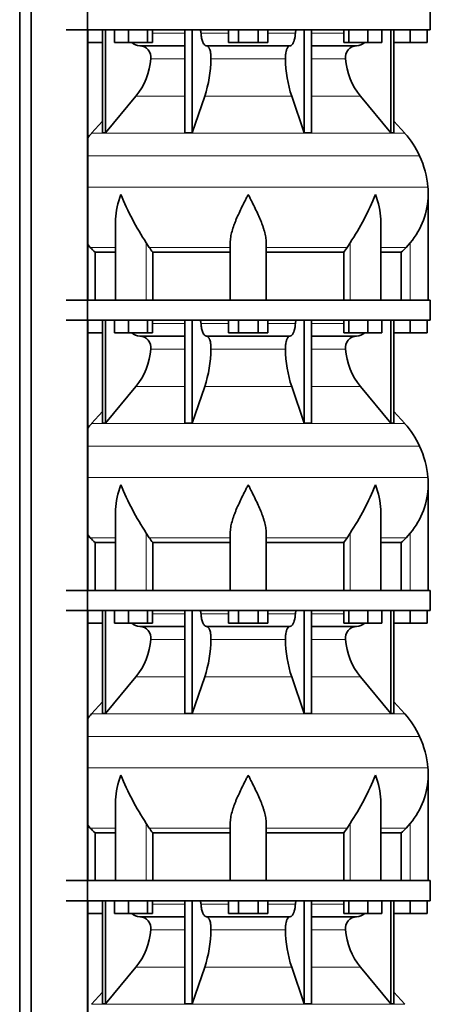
# Model space of a CAD drawing. Header units: millimetres. Extents: x 148 to 904, y -3991 to 2524.
# Tile 20 of 29: x 603 to 808, y -167 to 325. Entities that reach past the tile are written whole.
import ezdxf

# ---------------------------------------------------------------- set-up
doc = ezdxf.new("R2010")
doc.units = ezdxf.units.MM
doc.layers.add('MID_134-19', color=7, linetype='Continuous')
doc.layers.add('VSI134_DIFFUSORE', color=7, linetype='Continuous')

# ---------------------------------------------------------------- blocks, each defined once
blk = doc.blocks.new('SE3')
at = {"layer": 'MID_134-19', "color": 7, "linetype": 'Continuous', "lineweight": 35}
for p, q in [((603.09, 1945.18), (603.09, -826.32)), ((608.89, 1945.18), (608.89, -826.32)), ((637.02, -826.32), (637.02, 1945.18)), ((637.09, 185.18), (637.09, 320.18)), ((637.09, 40.18), (637.09, 175.18)), ((637.09, -104.82), (637.09, 30.18)), ((637.09, -249.82), (637.09, -114.82))]:
    blk.add_line(p, q, dxfattribs=at)
at = {"layer": 'VSI134_DIFFUSORE', "color": 7, "linetype": 'Continuous', "lineweight": 35}
for p, q in [((808.29, 320.18), (808.29, 330.18)), ((626.29, 320.18), (808.29, 320.18)), ((644.46, 320.18), (644.46, 268.73)), ((645.99, 320.18), (645.99, 268.73)), ((650.53, 313.78), (650.53, 320.18)), ((657.47, 313.78), (657.47, 320.18)), ((666.95, 313.78), (666.95, 320.18)), ((669.49, 313.78), (669.49, 320.18)), ((685.59, 320.18), (685.59, 268.73)), ((689.28, 320.18), (689.28, 268.73)), ((707.47, 313.78), (707.47, 320.18)), ((712.38, 313.78), (712.38, 320.18)), ((722.19, 313.78), (722.19, 320.18)), ((727.1, 313.78), (727.1, 320.18)), ((745.29, 320.18), (745.29, 268.73)), ((748.98, 320.18), (748.98, 268.73)), ((765.08, 313.78), (765.08, 320.18)), ((767.62, 313.78), (767.62, 320.18)), ((777.1, 313.78), (777.1, 320.18)), ((784.04, 313.78), (784.04, 320.18)), ((788.58, 320.18), (788.58, 268.73)), ((790.11, 320.18), (790.11, 268.73)), ((798.29, 313.78), (798.29, 320.18)), ((806.79, 313.78), (806.79, 320.18)), ((644.46, 313.78), (637.09, 313.78)), ((657.47, 313.78), (650.53, 313.78)), ((666.95, 313.78), (657.47, 313.78)), ((663.11, 312.18), (685.59, 312.18)), ((669.49, 313.78), (666.95, 313.78)), ((696.38, 312.18), (738.2, 312.18)), ((712.38, 313.78), (707.47, 313.78)), ((722.19, 313.78), (712.38, 313.78)), ((727.1, 313.78), (722.19, 313.78)), ((748.98, 312.18), (771.46, 312.18)), ((767.62, 313.78), (765.08, 313.78)), ((777.1, 313.78), (767.62, 313.78)), ((784.04, 313.78), (777.1, 313.78)), ((798.29, 313.78), (790.11, 313.78)), ((806.79, 313.78), (798.29, 313.78)), ((645.99, 268.73), (661.14, 286.94)), ((689.28, 268.73), (695.56, 286.94)), ((739.01, 286.94), (745.29, 268.73)), ((773.43, 286.94), (788.58, 268.73)), ((644.46, 274.5), (638.99, 268.43)), ((795.58, 268.43), (790.11, 274.5)), ((644.46, 268.73), (645.99, 268.73)), ((685.59, 268.73), (689.28, 268.73)), ((745.29, 268.73), (748.98, 268.73)), ((788.58, 268.73), (790.11, 268.73)), ((807.29, 185.18), (807.29, 237.92)), ((651.01, 224.54), (651.01, 185.18)), ((783.56, 185.18), (783.56, 224.54)), ((638.3, 211.48), (637.09, 212.86)), ((667.8, 211.48), (666.37, 213.78)), ((708.29, 185.18), (708.29, 213.78)), ((726.29, 185.18), (726.29, 213.78)), ((768.2, 213.78), (766.78, 211.48)), ((798.29, 213.78), (796.28, 211.48)), ((640.81, 209.04), (651.01, 209.04)), ((640.81, 185.18), (640.81, 209.04)), ((669.58, 209.04), (708.29, 209.04)), ((669.58, 185.18), (669.58, 209.04)), ((726.29, 209.04), (765, 209.04)), ((765, 209.04), (765, 185.18)), ((783.56, 209.04), (793.76, 209.04)), ((793.76, 209.04), (793.76, 185.18)), ((808.29, 185.18), (626.29, 185.18)), ((808.29, 175.18), (808.29, 185.18)), ((626.29, 175.18), (808.29, 175.18)), ((644.46, 175.18), (644.46, 123.73)), ((645.99, 175.18), (645.99, 123.73)), ((650.53, 168.78), (650.53, 175.18)), ((657.47, 168.78), (657.47, 175.18)), ((666.95, 168.78), (666.95, 175.18)), ((669.49, 168.78), (669.49, 175.18)), ((685.59, 175.18), (685.59, 123.73)), ((689.28, 175.18), (689.28, 123.73)), ((707.47, 168.78), (707.47, 175.18)), ((712.38, 168.78), (712.38, 175.18)), ((722.19, 168.78), (722.19, 175.18)), ((727.1, 168.78), (727.1, 175.18)), ((745.29, 175.18), (745.29, 123.73)), ((748.98, 175.18), (748.98, 123.73)), ((765.08, 168.78), (765.08, 175.18)), ((767.62, 168.78), (767.62, 175.18)), ((777.1, 168.78), (777.1, 175.18)), ((784.04, 168.78), (784.04, 175.18)), ((788.58, 175.18), (788.58, 123.73)), ((790.11, 175.18), (790.11, 123.73)), ((798.29, 168.78), (798.29, 175.18)), ((806.79, 168.78), (806.79, 175.18)), ((644.46, 168.78), (637.09, 168.78)), ((657.47, 168.78), (650.53, 168.78)), ((666.95, 168.78), (657.47, 168.78)), ((669.49, 168.78), (666.95, 168.78)), ((712.38, 168.78), (707.47, 168.78)), ((722.19, 168.78), (712.38, 168.78)), ((727.1, 168.78), (722.19, 168.78)), ((767.62, 168.78), (765.08, 168.78)), ((777.1, 168.78), (767.62, 168.78)), ((784.04, 168.78), (777.1, 168.78)), ((798.29, 168.78), (790.11, 168.78)), ((806.79, 168.78), (798.29, 168.78)), ((663.11, 167.18), (685.59, 167.18)), ((696.38, 167.18), (738.2, 167.18)), ((748.98, 167.18), (771.46, 167.18)), ((645.99, 123.73), (661.14, 141.94)), ((689.28, 123.73), (695.56, 141.94)), ((739.01, 141.94), (745.29, 123.73)), ((773.43, 141.94), (788.58, 123.73)), ((644.46, 129.5), (638.99, 123.43)), ((795.58, 123.43), (790.11, 129.5)), ((644.46, 123.73), (645.99, 123.73)), ((685.59, 123.73), (689.28, 123.73)), ((745.29, 123.73), (748.98, 123.73)), ((788.58, 123.73), (790.11, 123.73)), ((807.29, 40.18), (807.29, 92.92)), ((651.01, 79.54), (651.01, 40.18)), ((783.56, 40.18), (783.56, 79.54)), ((638.3, 66.48), (637.09, 67.86)), ((640.81, 64.04), (651.01, 64.04)), ((640.81, 40.18), (640.81, 64.04)), ((667.8, 66.48), (666.37, 68.78)), ((669.58, 64.04), (708.29, 64.04)), ((669.58, 40.18), (669.58, 64.04)), ((708.29, 40.18), (708.29, 68.78)), ((726.29, 40.18), (726.29, 68.78)), ((726.29, 64.04), (765, 64.04)), ((765, 64.04), (765, 40.18)), ((768.2, 68.78), (766.78, 66.48)), ((783.56, 64.04), (793.76, 64.04)), ((793.76, 64.04), (793.76, 40.18)), ((798.29, 68.78), (796.28, 66.48)), ((808.29, 40.18), (626.29, 40.18)), ((808.29, 30.18), (808.29, 40.18)), ((626.29, 30.18), (808.29, 30.18)), ((644.46, 30.18), (644.46, -21.27)), ((645.99, 30.18), (645.99, -21.27)), ((650.53, 23.78), (650.53, 30.18)), ((657.47, 23.78), (657.47, 30.18)), ((666.95, 23.78), (666.95, 30.18)), ((669.49, 23.78), (669.49, 30.18)), ((685.59, 30.18), (685.59, -21.27)), ((689.28, 30.18), (689.28, -21.27)), ((707.47, 23.78), (707.47, 30.18)), ((712.38, 23.78), (712.38, 30.18)), ((722.19, 23.78), (722.19, 30.18)), ((727.1, 23.78), (727.1, 30.18)), ((745.29, 30.18), (745.29, -21.27)), ((748.98, 30.18), (748.98, -21.27)), ((765.08, 23.78), (765.08, 30.18)), ((767.62, 23.78), (767.62, 30.18)), ((777.1, 23.78), (777.1, 30.18)), ((784.04, 23.78), (784.04, 30.18)), ((788.58, 30.18), (788.58, -21.27)), ((790.11, 30.18), (790.11, -21.27)), ((798.29, 23.78), (798.29, 30.18)), ((806.79, 23.78), (806.79, 30.18)), ((644.46, 23.78), (637.09, 23.78)), ((657.47, 23.78), (650.53, 23.78)), ((666.95, 23.78), (657.47, 23.78)), ((663.11, 22.18), (685.59, 22.18)), ((669.49, 23.78), (666.95, 23.78)), ((696.38, 22.18), (738.2, 22.18)), ((712.38, 23.78), (707.47, 23.78)), ((722.19, 23.78), (712.38, 23.78)), ((727.1, 23.78), (722.19, 23.78)), ((748.98, 22.18), (771.46, 22.18)), ((767.62, 23.78), (765.08, 23.78)), ((777.1, 23.78), (767.62, 23.78)), ((784.04, 23.78), (777.1, 23.78)), ((798.29, 23.78), (790.11, 23.78)), ((806.79, 23.78), (798.29, 23.78)), ((645.99, -21.27), (661.14, -3.06)), ((689.28, -21.27), (695.56, -3.06)), ((739.01, -3.06), (745.29, -21.27)), ((773.43, -3.06), (788.58, -21.27)), ((644.46, -15.5), (638.99, -21.57)), ((795.58, -21.57), (790.11, -15.5)), ((644.46, -21.27), (645.99, -21.27)), ((685.59, -21.27), (689.28, -21.27)), ((745.29, -21.27), (748.98, -21.27)), ((788.58, -21.27), (790.11, -21.27)), ((807.29, -104.82), (807.29, -52.08)), ((651.01, -65.46), (651.01, -104.82)), ((783.56, -104.82), (783.56, -65.46)), ((638.3, -78.52), (637.09, -77.14)), ((667.8, -78.52), (666.37, -76.22)), ((708.29, -104.82), (708.29, -76.22)), ((726.29, -104.82), (726.29, -76.22)), ((768.2, -76.22), (766.78, -78.52)), ((798.29, -76.22), (796.28, -78.52)), ((640.81, -80.96), (651.01, -80.96)), ((640.81, -104.82), (640.81, -80.96)), ((669.58, -80.96), (708.29, -80.96)), ((669.58, -104.82), (669.58, -80.96)), ((726.29, -80.96), (765, -80.96)), ((765, -80.96), (765, -104.82)), ((783.56, -80.96), (793.76, -80.96)), ((793.76, -80.96), (793.76, -104.82)), ((808.29, -104.82), (626.29, -104.82)), ((808.29, -114.82), (808.29, -104.82)), ((626.29, -114.82), (808.29, -114.82)), ((644.46, -114.82), (644.46, -166.27)), ((645.99, -114.82), (645.99, -166.27)), ((650.53, -121.22), (650.53, -114.82)), ((657.47, -121.22), (657.47, -114.82)), ((666.95, -121.22), (666.95, -114.82)), ((669.49, -121.22), (669.49, -114.82)), ((685.59, -114.82), (685.59, -166.27)), ((689.28, -114.82), (689.28, -166.27)), ((707.47, -121.22), (707.47, -114.82)), ((712.38, -121.22), (712.38, -114.82)), ((722.19, -121.22), (722.19, -114.82)), ((727.1, -121.22), (727.1, -114.82)), ((745.29, -114.82), (745.29, -166.27)), ((748.98, -114.82), (748.98, -166.27)), ((765.08, -121.22), (765.08, -114.82)), ((767.62, -121.22), (767.62, -114.82)), ((777.1, -121.22), (777.1, -114.82)), ((784.04, -121.22), (784.04, -114.82)), ((788.58, -114.82), (788.58, -166.27)), ((790.11, -114.82), (790.11, -166.27)), ((798.29, -121.22), (798.29, -114.82)), ((806.79, -121.22), (806.79, -114.82)), ((644.46, -121.22), (637.09, -121.22)), ((657.47, -121.22), (650.53, -121.22)), ((666.95, -121.22), (657.47, -121.22)), ((663.11, -122.82), (685.59, -122.82)), ((669.49, -121.22), (666.95, -121.22)), ((696.38, -122.82), (738.2, -122.82)), ((712.38, -121.22), (707.47, -121.22)), ((722.19, -121.22), (712.38, -121.22)), ((727.1, -121.22), (722.19, -121.22)), ((748.98, -122.82), (771.46, -122.82)), ((767.62, -121.22), (765.08, -121.22)), ((777.1, -121.22), (767.62, -121.22)), ((784.04, -121.22), (777.1, -121.22)), ((798.29, -121.22), (790.11, -121.22)), ((806.79, -121.22), (798.29, -121.22)), ((645.99, -166.27), (661.14, -148.06)), ((689.28, -166.27), (695.56, -148.06)), ((739.01, -148.06), (745.29, -166.27)), ((773.43, -148.06), (788.58, -166.27)), ((644.46, -160.5), (638.99, -166.57)), ((795.58, -166.57), (790.11, -160.5)), ((644.46, -166.27), (645.99, -166.27)), ((685.59, -166.27), (689.28, -166.27)), ((745.29, -166.27), (748.98, -166.27)), ((788.58, -166.27), (790.11, -166.27))]:
    blk.add_line(p, q, dxfattribs=at)
at = {"layer": 'VSI134_DIFFUSORE', "color": 4, "linetype": 'Continuous', "lineweight": 9}
for p, q in [((669.49, 318.41), (685.59, 318.41)), ((693.71, 318.41), (707.47, 318.41)), ((727.1, 318.41), (740.86, 318.41)), ((748.98, 318.41), (765.08, 318.41)), ((685.59, 305.64), (668.66, 305.64)), ((735.9, 305.64), (698.68, 305.64)), ((765.91, 305.64), (748.98, 305.64)), ((661.14, 286.94), (685.59, 286.94)), ((695.56, 286.94), (739.01, 286.94)), ((748.98, 286.94), (773.43, 286.94)), ((638.99, 268.43), (795.58, 268.43)), ((802.95, 257.17), (637.09, 257.17)), ((637.09, 241.54), (807.11, 241.54)), ((651.01, 211.48), (638.3, 211.48)), ((666.37, 185.18), (666.37, 213.78)), ((708.29, 211.48), (667.8, 211.48)), ((726.29, 211.48), (766.78, 211.48)), ((768.2, 185.18), (768.2, 213.78)), ((783.56, 211.48), (796.28, 211.48)), ((798.29, 185.18), (798.29, 213.78)), ((669.49, 173.41), (685.59, 173.41)), ((693.71, 173.41), (707.47, 173.41)), ((727.1, 173.41), (740.86, 173.41)), ((748.98, 173.41), (765.08, 173.41)), ((685.59, 160.64), (668.66, 160.64)), ((735.9, 160.64), (698.68, 160.64)), ((765.91, 160.64), (748.98, 160.64)), ((661.14, 141.94), (685.59, 141.94)), ((695.56, 141.94), (739.01, 141.94)), ((748.98, 141.94), (773.43, 141.94)), ((638.99, 123.43), (795.58, 123.43)), ((802.95, 112.17), (637.09, 112.17)), ((637.09, 96.54), (807.11, 96.54)), ((651.01, 66.48), (638.3, 66.48)), ((666.37, 40.18), (666.37, 68.78)), ((708.29, 66.48), (667.8, 66.48)), ((726.29, 66.48), (766.78, 66.48)), ((768.2, 40.18), (768.2, 68.78)), ((783.56, 66.48), (796.28, 66.48)), ((798.29, 40.18), (798.29, 68.78)), ((669.49, 28.41), (685.59, 28.41)), ((693.71, 28.41), (707.47, 28.41)), ((727.1, 28.41), (740.86, 28.41)), ((748.98, 28.41), (765.08, 28.41)), ((685.59, 15.64), (668.66, 15.64)), ((735.9, 15.64), (698.68, 15.64)), ((765.91, 15.64), (748.98, 15.64)), ((661.14, -3.06), (685.59, -3.06)), ((695.56, -3.06), (739.01, -3.06)), ((748.98, -3.06), (773.43, -3.06)), ((638.99, -21.57), (795.58, -21.57)), ((802.95, -32.83), (637.09, -32.83)), ((637.09, -48.46), (807.11, -48.46)), ((651.01, -78.52), (638.3, -78.52)), ((666.37, -104.82), (666.37, -76.22)), ((708.29, -78.52), (667.8, -78.52)), ((726.29, -78.52), (766.78, -78.52)), ((768.2, -104.82), (768.2, -76.22)), ((783.56, -78.52), (796.28, -78.52)), ((798.29, -104.82), (798.29, -76.22)), ((669.49, -116.59), (685.59, -116.59)), ((693.71, -116.59), (707.47, -116.59)), ((727.1, -116.59), (740.86, -116.59)), ((748.98, -116.59), (765.08, -116.59)), ((685.59, -129.36), (668.66, -129.36)), ((735.9, -129.36), (698.68, -129.36)), ((765.91, -129.36), (748.98, -129.36)), ((661.14, -148.06), (685.59, -148.06)), ((695.56, -148.06), (739.01, -148.06)), ((748.98, -148.06), (773.43, -148.06)), ((638.99, -166.57), (795.58, -166.57))]:
    blk.add_line(p, q, dxfattribs=at)
at = {"layer": 'VSI134_DIFFUSORE', "color": 7, "linetype": 'Continuous', "lineweight": 35}
for centre, radius, start, end in [((663.34, 318.86), 6.68, 230.2819, 268.0094), ((662.83, 306.32), 5.87, 353.3223, 87.2173), ((771.72, 306.34), 5.85, 92.5772, 186.8833), ((771.22, 318.87), 6.69, 272.0607, 309.722), ((635.35, 308.16), 33.4, 320.5472, 355.6594), ((633.72, 306.84), 64.97, 342.1602, 358.9354), ((802.36, 307.09), 66.48, 181.2569, 197.6475), ((799.32, 308.21), 33.51, 184.3996, 219.3938), ((671.69, 238.98), 44, 138, 141.8316), ((762.89, 238.98), 44, 24.4088, 42), ((758.33, 236.92), 49, 5.4174, 24.4088), ((768.79, 237.91), 38.5, 359.9671, 5.4174), ((779.47, 288.85), 135.74, 202.0412, 213.5763), ((655.1, 288.85), 135.74, 326.4237, 337.9588), ((768.63, 238.58), 38.66, 320.0894, 359.0042), ((700.91, 233.7), 39.88, 213.8582, 218.2062), ((733.66, 233.7), 39.88, 321.7938, 326.1418), ((663.34, 173.86), 6.68, 230.2819, 268.0094), ((771.22, 173.87), 6.69, 272.0607, 309.722), ((662.83, 161.32), 5.87, 353.3223, 87.2173), ((771.72, 161.34), 5.85, 92.5772, 186.8833), ((635.35, 163.16), 33.4, 320.5472, 355.6594), ((633.72, 161.84), 64.97, 342.1602, 358.9354), ((802.36, 162.09), 66.48, 181.2569, 197.6475), ((799.32, 163.21), 33.51, 184.3996, 219.3938), ((671.69, 93.98), 44, 138, 141.8316), ((762.89, 93.98), 44, 24.4088, 42), ((758.33, 91.92), 49, 5.4174, 24.4088), ((768.79, 92.91), 38.5, 359.9671, 5.4174), ((779.47, 143.85), 135.74, 202.0412, 213.5763), ((655.1, 143.85), 135.74, 326.4237, 337.9588), ((768.63, 93.58), 38.66, 320.0894, 359.0042), ((700.91, 88.7), 39.88, 213.8582, 218.2062), ((733.66, 88.7), 39.88, 321.7938, 326.1418), ((663.34, 28.86), 6.68, 230.2819, 268.0094), ((662.83, 16.32), 5.87, 353.3223, 87.2173), ((771.72, 16.34), 5.85, 92.5772, 186.8833), ((771.22, 28.87), 6.69, 272.0607, 309.722), ((635.35, 18.16), 33.4, 320.5472, 355.6594), ((633.72, 16.84), 64.97, 342.1602, 358.9354), ((802.36, 17.09), 66.48, 181.2569, 197.6475), ((799.32, 18.21), 33.51, 184.3996, 219.3938), ((671.69, -51.02), 44, 138, 141.8316), ((762.89, -51.02), 44, 24.4088, 42), ((758.33, -53.08), 49, 5.4174, 24.4088), ((768.79, -52.09), 38.5, 359.9671, 5.4174), ((779.47, -1.15), 135.74, 202.0412, 213.5763), ((655.1, -1.15), 135.74, 326.4237, 337.9588), ((768.63, -51.42), 38.66, 320.0894, 359.0042), ((700.91, -56.3), 39.88, 213.8582, 218.2062), ((733.66, -56.3), 39.88, 321.7938, 326.1418), ((663.34, -116.14), 6.68, 230.2819, 268.0094), ((662.83, -128.68), 5.87, 353.3223, 87.2173), ((771.72, -128.66), 5.85, 92.5772, 186.8833), ((771.22, -116.13), 6.69, 272.0607, 309.722), ((635.35, -126.84), 33.4, 320.5472, 355.6594), ((633.72, -128.16), 64.97, 342.1602, 358.9354), ((802.36, -127.91), 66.48, 181.2569, 197.6475), ((799.32, -126.79), 33.51, 184.3996, 219.3938)]:
    blk.add_arc(centre, radius, start, end, dxfattribs=at)
for points, knots in [([(692.95, 320.18), (693, 320.18), (693.05, 320.17), (693.14, 320.13), (693.18, 320.1), (693.31, 319.97), (693.39, 319.84), (693.53, 319.51), (693.59, 319.32), (693.68, 318.89), (693.7, 318.65), (693.71, 318.41)], [0, 0, 0, 0, 0.125, 0.125, 0.25, 0.25, 0.5, 0.5, 0.75, 0.75, 1, 1, 1, 1]), ([(740.86, 318.41), (740.87, 318.65), (740.9, 318.88), (740.96, 319.21), (740.99, 319.31), (741.04, 319.5), (741.07, 319.59), (741.14, 319.76), (741.18, 319.83), (741.26, 319.95), (741.3, 320.01), (741.39, 320.1), (741.44, 320.13), (741.53, 320.17), (741.57, 320.18), (741.62, 320.18)], [0, 0, 0, 0, 0.25, 0.25, 0.375, 0.375, 0.5, 0.5, 0.625, 0.625, 0.75, 0.75, 0.875, 0.875, 1, 1, 1, 1]), ([(696.38, 312.18), (696.22, 312.18), (696.05, 312.22), (695.81, 312.34), (695.73, 312.39), (695.58, 312.5), (695.5, 312.57), (695.27, 312.79), (695.12, 312.98), (694.84, 313.43), (694.71, 313.68), (694.47, 314.24), (694.36, 314.56), (694.16, 315.23), (694.07, 315.59), (693.92, 316.34), (693.86, 316.74), (693.77, 317.56), (693.73, 317.98), (693.71, 318.41)], [0, 0, 0, 0, 0.125, 0.125, 0.1875, 0.1875, 0.25, 0.25, 0.375, 0.375, 0.5, 0.5, 0.625, 0.625, 0.75, 0.75, 0.875, 0.875, 1, 1, 1, 1]), ([(740.86, 318.41), (740.84, 317.98), (740.81, 317.56), (740.74, 316.95), (740.71, 316.75), (740.65, 316.36), (740.61, 316.16), (740.5, 315.59), (740.41, 315.24), (740.27, 314.73), (740.21, 314.57), (740.1, 314.26), (740.04, 314.11), (739.86, 313.68), (739.73, 313.43), (739.45, 312.99), (739.3, 312.8), (739, 312.49), (738.84, 312.38), (738.52, 312.22), (738.36, 312.18), (738.2, 312.18)], [0, 0, 0, 0, 0.125, 0.125, 0.1875, 0.1875, 0.25, 0.25, 0.375, 0.375, 0.4375, 0.4375, 0.5, 0.5, 0.625, 0.625, 0.75, 0.75, 0.875, 0.875, 1, 1, 1, 1]), ([(696.38, 312.18), (696.46, 312.18), (696.54, 312.17), (696.7, 312.13), (696.78, 312.1), (697.01, 311.97), (697.16, 311.84), (697.45, 311.51), (697.59, 311.3), (697.78, 310.94), (697.85, 310.81), (697.97, 310.53), (698.02, 310.38), (698.19, 309.93), (698.28, 309.59), (698.4, 309.06), (698.44, 308.87), (698.51, 308.49), (698.54, 308.3), (698.61, 307.71), (698.65, 307.3), (698.69, 306.47), (698.69, 306.05), (698.68, 305.64)], [0, 0, 0, 0, 0.0625, 0.0625, 0.125, 0.125, 0.25, 0.25, 0.375, 0.375, 0.4375, 0.4375, 0.5, 0.5, 0.625, 0.625, 0.6875, 0.6875, 0.75, 0.75, 0.875, 0.875, 1, 1, 1, 1]), ([(735.9, 305.64), (735.88, 306.05), (735.89, 306.47), (735.92, 307.09), (735.93, 307.29), (735.96, 307.7), (735.99, 307.9), (736.06, 308.49), (736.13, 308.87), (736.25, 309.41), (736.3, 309.58), (736.39, 309.92), (736.49, 310.24), (736.61, 310.53), (736.72, 310.81), (736.79, 310.94), (736.98, 311.3), (737.12, 311.51), (737.41, 311.84), (737.57, 311.97), (737.88, 312.14), (738.04, 312.18), (738.2, 312.18)], [0, 0, 0, 0, 0.125, 0.125, 0.1875, 0.1875, 0.25, 0.25, 0.375, 0.375, 0.4375, 0.4375, 0.5, 0.5625, 0.5625, 0.625, 0.625, 0.75, 0.75, 0.875, 0.875, 1, 1, 1, 1]), ([(651.01, 224.53), (651.01, 224.86), (651.02, 225.18), (651.17, 229.55), (652.15, 233.76), (653.65, 237.91)], [0.4601729, 0.4601729, 0.4601729, 0.4601729, 0.5, 0.5, 1, 1, 1, 1]), ([(708.29, 213.78), (708.29, 214.7), (708.38, 215.63), (708.62, 217.08), (708.71, 217.57), (708.93, 218.54), (709.06, 219.03), (709.47, 220.51), (709.79, 221.5), (710.34, 223), (710.53, 223.51), (710.92, 224.53), (711.13, 225.04), (712.21, 227.6), (713.16, 229.64), (714.67, 232.73), (715.18, 233.75), (715.96, 235.31), (716.23, 235.83), (716.62, 236.61), (716.82, 237), (717.02, 237.39), (717.15, 237.65), (717.22, 237.78), (717.29, 237.91)], [0, 0, 0, 0, 0.125, 0.125, 0.1875, 0.1875, 0.25, 0.25, 0.375, 0.375, 0.4375, 0.4375, 0.5, 0.5, 0.75, 0.75, 0.875, 0.875, 0.9375, 0.9375, 0.96875, 0.984375, 0.984375, 1, 1, 1, 1]), ([(726.29, 213.78), (726.29, 214.7), (726.2, 215.63), (725.88, 217.53), (725.66, 218.5), (725.25, 219.98), (725.1, 220.48), (724.78, 221.48), (724.61, 221.98), (724.07, 223.49), (723.67, 224.49), (722.82, 226.52), (722.37, 227.54), (721.43, 229.59), (720.93, 230.63), (719.92, 232.71), (719.4, 233.74), (718.61, 235.3), (718.35, 235.82), (717.95, 236.6), (717.82, 236.87), (717.55, 237.39), (717.42, 237.65), (717.29, 237.91)], [0, 0, 0, 0, 0.125, 0.125, 0.25, 0.25, 0.3125, 0.3125, 0.375, 0.375, 0.5, 0.5, 0.625, 0.625, 0.75, 0.75, 0.875, 0.875, 0.9375, 0.9375, 0.96875, 0.96875, 1, 1, 1, 1]), ([(783.56, 224.53), (783.56, 224.86), (783.56, 225.18), (783.41, 229.55), (782.42, 233.76), (780.93, 237.91)], [0.4601729, 0.4601729, 0.4601729, 0.4601729, 0.5, 0.5, 1, 1, 1, 1]), ([(692.95, 175.18), (693, 175.18), (693.05, 175.17), (693.14, 175.13), (693.18, 175.1), (693.31, 174.97), (693.39, 174.84), (693.53, 174.51), (693.59, 174.32), (693.68, 173.89), (693.7, 173.65), (693.71, 173.41)], [0, 0, 0, 0, 0.125, 0.125, 0.25, 0.25, 0.5, 0.5, 0.75, 0.75, 1, 1, 1, 1]), ([(696.38, 167.18), (696.22, 167.18), (696.05, 167.22), (695.81, 167.34), (695.73, 167.39), (695.58, 167.5), (695.5, 167.57), (695.27, 167.79), (695.12, 167.98), (694.84, 168.43), (694.71, 168.68), (694.47, 169.24), (694.36, 169.56), (694.16, 170.23), (694.07, 170.59), (693.92, 171.34), (693.86, 171.74), (693.77, 172.56), (693.73, 172.98), (693.71, 173.41)], [0, 0, 0, 0, 0.125, 0.125, 0.1875, 0.1875, 0.25, 0.25, 0.375, 0.375, 0.5, 0.5, 0.625, 0.625, 0.75, 0.75, 0.875, 0.875, 1, 1, 1, 1]), ([(740.86, 173.41), (740.84, 172.98), (740.81, 172.56), (740.74, 171.95), (740.71, 171.75), (740.65, 171.36), (740.61, 171.16), (740.5, 170.59), (740.41, 170.24), (740.27, 169.73), (740.21, 169.57), (740.1, 169.26), (740.04, 169.11), (739.86, 168.68), (739.73, 168.43), (739.45, 167.99), (739.3, 167.8), (739, 167.49), (738.84, 167.38), (738.52, 167.22), (738.36, 167.18), (738.2, 167.18)], [0, 0, 0, 0, 0.125, 0.125, 0.1875, 0.1875, 0.25, 0.25, 0.375, 0.375, 0.4375, 0.4375, 0.5, 0.5, 0.625, 0.625, 0.75, 0.75, 0.875, 0.875, 1, 1, 1, 1]), ([(740.86, 173.41), (740.87, 173.65), (740.9, 173.88), (740.96, 174.21), (740.99, 174.31), (741.04, 174.5), (741.07, 174.59), (741.14, 174.76), (741.18, 174.83), (741.26, 174.95), (741.3, 175.01), (741.39, 175.1), (741.44, 175.13), (741.53, 175.17), (741.57, 175.18), (741.62, 175.18)], [0, 0, 0, 0, 0.25, 0.25, 0.375, 0.375, 0.5, 0.5, 0.625, 0.625, 0.75, 0.75, 0.875, 0.875, 1, 1, 1, 1]), ([(696.38, 167.18), (696.46, 167.18), (696.54, 167.17), (696.7, 167.13), (696.78, 167.1), (697.01, 166.97), (697.16, 166.84), (697.45, 166.51), (697.59, 166.3), (697.78, 165.94), (697.85, 165.81), (697.97, 165.53), (698.02, 165.38), (698.19, 164.93), (698.28, 164.59), (698.4, 164.06), (698.44, 163.87), (698.51, 163.49), (698.54, 163.3), (698.61, 162.71), (698.65, 162.3), (698.69, 161.47), (698.69, 161.05), (698.68, 160.64)], [0, 0, 0, 0, 0.0625, 0.0625, 0.125, 0.125, 0.25, 0.25, 0.375, 0.375, 0.4375, 0.4375, 0.5, 0.5, 0.625, 0.625, 0.6875, 0.6875, 0.75, 0.75, 0.875, 0.875, 1, 1, 1, 1]), ([(735.9, 160.64), (735.88, 161.05), (735.89, 161.47), (735.92, 162.09), (735.93, 162.29), (735.96, 162.7), (735.99, 162.9), (736.06, 163.49), (736.13, 163.87), (736.25, 164.41), (736.3, 164.58), (736.39, 164.92), (736.49, 165.24), (736.61, 165.53), (736.72, 165.81), (736.79, 165.94), (736.98, 166.3), (737.12, 166.51), (737.41, 166.84), (737.57, 166.97), (737.88, 167.14), (738.04, 167.18), (738.2, 167.18)], [0, 0, 0, 0, 0.125, 0.125, 0.1875, 0.1875, 0.25, 0.25, 0.375, 0.375, 0.4375, 0.4375, 0.5, 0.5625, 0.5625, 0.625, 0.625, 0.75, 0.75, 0.875, 0.875, 1, 1, 1, 1]), ([(651.01, 79.53), (651.01, 79.86), (651.02, 80.18), (651.17, 84.55), (652.15, 88.76), (653.65, 92.91)], [0.4601729, 0.4601729, 0.4601729, 0.4601729, 0.5, 0.5, 1, 1, 1, 1]), ([(708.29, 68.78), (708.29, 69.7), (708.38, 70.63), (708.62, 72.08), (708.71, 72.57), (708.93, 73.54), (709.06, 74.03), (709.47, 75.51), (709.79, 76.5), (710.34, 78), (710.53, 78.51), (710.92, 79.53), (711.13, 80.04), (712.21, 82.6), (713.16, 84.64), (714.67, 87.73), (715.18, 88.75), (715.96, 90.31), (716.23, 90.83), (716.62, 91.61), (716.82, 92), (717.02, 92.39), (717.15, 92.65), (717.22, 92.78), (717.29, 92.91)], [0, 0, 0, 0, 0.125, 0.125, 0.1875, 0.1875, 0.25, 0.25, 0.375, 0.375, 0.4375, 0.4375, 0.5, 0.5, 0.75, 0.75, 0.875, 0.875, 0.9375, 0.9375, 0.96875, 0.984375, 0.984375, 1, 1, 1, 1]), ([(726.29, 68.78), (726.29, 69.7), (726.2, 70.63), (725.88, 72.53), (725.66, 73.5), (725.25, 74.98), (725.1, 75.48), (724.78, 76.48), (724.61, 76.98), (724.07, 78.49), (723.67, 79.49), (722.82, 81.52), (722.37, 82.54), (721.43, 84.59), (720.93, 85.63), (719.92, 87.71), (719.4, 88.74), (718.61, 90.3), (718.35, 90.82), (717.95, 91.6), (717.82, 91.87), (717.55, 92.39), (717.42, 92.65), (717.29, 92.91)], [0, 0, 0, 0, 0.125, 0.125, 0.25, 0.25, 0.3125, 0.3125, 0.375, 0.375, 0.5, 0.5, 0.625, 0.625, 0.75, 0.75, 0.875, 0.875, 0.9375, 0.9375, 0.96875, 0.96875, 1, 1, 1, 1]), ([(783.56, 79.53), (783.56, 79.86), (783.56, 80.18), (783.41, 84.55), (782.42, 88.76), (780.93, 92.91)], [0.4601729, 0.4601729, 0.4601729, 0.4601729, 0.5, 0.5, 1, 1, 1, 1]), ([(692.95, 30.18), (693, 30.18), (693.05, 30.17), (693.14, 30.13), (693.18, 30.1), (693.31, 29.97), (693.39, 29.84), (693.53, 29.51), (693.59, 29.32), (693.68, 28.89), (693.7, 28.65), (693.71, 28.41)], [0, 0, 0, 0, 0.125, 0.125, 0.25, 0.25, 0.5, 0.5, 0.75, 0.75, 1, 1, 1, 1]), ([(740.86, 28.41), (740.87, 28.65), (740.9, 28.88), (740.96, 29.21), (740.99, 29.31), (741.04, 29.5), (741.07, 29.59), (741.14, 29.76), (741.18, 29.83), (741.26, 29.95), (741.3, 30.01), (741.39, 30.1), (741.44, 30.13), (741.53, 30.17), (741.57, 30.18), (741.62, 30.18)], [0, 0, 0, 0, 0.25, 0.25, 0.375, 0.375, 0.5, 0.5, 0.625, 0.625, 0.75, 0.75, 0.875, 0.875, 1, 1, 1, 1]), ([(696.38, 22.18), (696.22, 22.18), (696.05, 22.22), (695.81, 22.34), (695.73, 22.39), (695.58, 22.5), (695.5, 22.57), (695.27, 22.79), (695.12, 22.98), (694.84, 23.43), (694.71, 23.68), (694.47, 24.24), (694.36, 24.56), (694.16, 25.23), (694.07, 25.59), (693.92, 26.34), (693.86, 26.74), (693.77, 27.56), (693.73, 27.98), (693.71, 28.41)], [0, 0, 0, 0, 0.125, 0.125, 0.1875, 0.1875, 0.25, 0.25, 0.375, 0.375, 0.5, 0.5, 0.625, 0.625, 0.75, 0.75, 0.875, 0.875, 1, 1, 1, 1]), ([(740.86, 28.41), (740.84, 27.98), (740.81, 27.56), (740.74, 26.95), (740.71, 26.75), (740.65, 26.36), (740.61, 26.16), (740.5, 25.59), (740.41, 25.24), (740.27, 24.73), (740.21, 24.57), (740.1, 24.26), (740.04, 24.11), (739.86, 23.68), (739.73, 23.43), (739.45, 22.99), (739.3, 22.8), (739, 22.49), (738.84, 22.38), (738.52, 22.22), (738.36, 22.18), (738.2, 22.18)], [0, 0, 0, 0, 0.125, 0.125, 0.1875, 0.1875, 0.25, 0.25, 0.375, 0.375, 0.4375, 0.4375, 0.5, 0.5, 0.625, 0.625, 0.75, 0.75, 0.875, 0.875, 1, 1, 1, 1]), ([(696.38, 22.18), (696.46, 22.18), (696.54, 22.17), (696.7, 22.13), (696.78, 22.1), (697.01, 21.97), (697.16, 21.84), (697.45, 21.51), (697.59, 21.3), (697.78, 20.94), (697.85, 20.81), (697.97, 20.53), (698.02, 20.38), (698.19, 19.93), (698.28, 19.59), (698.4, 19.06), (698.44, 18.87), (698.51, 18.49), (698.54, 18.3), (698.61, 17.71), (698.65, 17.3), (698.69, 16.47), (698.69, 16.05), (698.68, 15.64)], [0, 0, 0, 0, 0.0625, 0.0625, 0.125, 0.125, 0.25, 0.25, 0.375, 0.375, 0.4375, 0.4375, 0.5, 0.5, 0.625, 0.625, 0.6875, 0.6875, 0.75, 0.75, 0.875, 0.875, 1, 1, 1, 1]), ([(735.9, 15.64), (735.88, 16.05), (735.89, 16.47), (735.92, 17.09), (735.93, 17.29), (735.96, 17.7), (735.99, 17.9), (736.06, 18.49), (736.13, 18.87), (736.25, 19.41), (736.3, 19.58), (736.39, 19.92), (736.49, 20.24), (736.61, 20.53), (736.72, 20.81), (736.79, 20.94), (736.98, 21.3), (737.12, 21.51), (737.41, 21.84), (737.57, 21.97), (737.88, 22.14), (738.04, 22.18), (738.2, 22.18)], [0, 0, 0, 0, 0.125, 0.125, 0.1875, 0.1875, 0.25, 0.25, 0.375, 0.375, 0.4375, 0.4375, 0.5, 0.5625, 0.5625, 0.625, 0.625, 0.75, 0.75, 0.875, 0.875, 1, 1, 1, 1]), ([(651.01, -65.47), (651.01, -65.14), (651.02, -64.82), (651.17, -60.45), (652.15, -56.24), (653.65, -52.09)], [0.4601729, 0.4601729, 0.4601729, 0.4601729, 0.5, 0.5, 1, 1, 1, 1]), ([(708.29, -76.22), (708.29, -75.3), (708.38, -74.37), (708.62, -72.92), (708.71, -72.43), (708.93, -71.46), (709.06, -70.97), (709.47, -69.49), (709.79, -68.5), (710.34, -67), (710.53, -66.49), (710.92, -65.47), (711.13, -64.96), (712.21, -62.4), (713.16, -60.36), (714.67, -57.27), (715.18, -56.25), (715.96, -54.69), (716.23, -54.17), (716.62, -53.39), (716.82, -53), (717.02, -52.61), (717.15, -52.35), (717.22, -52.22), (717.29, -52.09)], [0, 0, 0, 0, 0.125, 0.125, 0.1875, 0.1875, 0.25, 0.25, 0.375, 0.375, 0.4375, 0.4375, 0.5, 0.5, 0.75, 0.75, 0.875, 0.875, 0.9375, 0.9375, 0.96875, 0.984375, 0.984375, 1, 1, 1, 1]), ([(726.29, -76.22), (726.29, -75.3), (726.2, -74.37), (725.88, -72.47), (725.66, -71.5), (725.25, -70.02), (725.1, -69.52), (724.78, -68.52), (724.61, -68.02), (724.07, -66.51), (723.67, -65.51), (722.82, -63.48), (722.37, -62.46), (721.43, -60.41), (720.93, -59.37), (719.92, -57.29), (719.4, -56.26), (718.61, -54.7), (718.35, -54.18), (717.95, -53.4), (717.82, -53.13), (717.55, -52.61), (717.42, -52.35), (717.29, -52.09)], [0, 0, 0, 0, 0.125, 0.125, 0.25, 0.25, 0.3125, 0.3125, 0.375, 0.375, 0.5, 0.5, 0.625, 0.625, 0.75, 0.75, 0.875, 0.875, 0.9375, 0.9375, 0.96875, 0.96875, 1, 1, 1, 1]), ([(783.56, -65.47), (783.56, -65.14), (783.56, -64.82), (783.41, -60.45), (782.42, -56.24), (780.93, -52.09)], [0.4601729, 0.4601729, 0.4601729, 0.4601729, 0.5, 0.5, 1, 1, 1, 1]), ([(692.95, -114.82), (693, -114.82), (693.05, -114.83), (693.14, -114.87), (693.18, -114.9), (693.31, -115.03), (693.39, -115.16), (693.53, -115.49), (693.59, -115.68), (693.68, -116.11), (693.7, -116.35), (693.71, -116.59)], [0, 0, 0, 0, 0.125, 0.125, 0.25, 0.25, 0.5, 0.5, 0.75, 0.75, 1, 1, 1, 1]), ([(696.38, -122.82), (696.22, -122.82), (696.05, -122.78), (695.81, -122.66), (695.73, -122.61), (695.58, -122.5), (695.5, -122.43), (695.27, -122.21), (695.12, -122.02), (694.84, -121.57), (694.71, -121.32), (694.47, -120.76), (694.36, -120.44), (694.16, -119.77), (694.07, -119.41), (693.92, -118.66), (693.86, -118.26), (693.77, -117.44), (693.73, -117.02), (693.71, -116.59)], [0, 0, 0, 0, 0.125, 0.125, 0.1875, 0.1875, 0.25, 0.25, 0.375, 0.375, 0.5, 0.5, 0.625, 0.625, 0.75, 0.75, 0.875, 0.875, 1, 1, 1, 1]), ([(740.86, -116.59), (740.84, -117.02), (740.81, -117.44), (740.74, -118.05), (740.71, -118.25), (740.65, -118.64), (740.61, -118.84), (740.5, -119.41), (740.41, -119.76), (740.27, -120.27), (740.21, -120.43), (740.1, -120.74), (740.04, -120.89), (739.86, -121.32), (739.73, -121.57), (739.45, -122.01), (739.3, -122.2), (739, -122.51), (738.84, -122.62), (738.52, -122.78), (738.36, -122.82), (738.2, -122.82)], [0, 0, 0, 0, 0.125, 0.125, 0.1875, 0.1875, 0.25, 0.25, 0.375, 0.375, 0.4375, 0.4375, 0.5, 0.5, 0.625, 0.625, 0.75, 0.75, 0.875, 0.875, 1, 1, 1, 1]), ([(740.86, -116.59), (740.87, -116.35), (740.9, -116.12), (740.96, -115.79), (740.99, -115.69), (741.04, -115.5), (741.07, -115.41), (741.14, -115.24), (741.18, -115.17), (741.26, -115.05), (741.3, -114.99), (741.39, -114.9), (741.44, -114.87), (741.53, -114.83), (741.57, -114.82), (741.62, -114.82)], [0, 0, 0, 0, 0.25, 0.25, 0.375, 0.375, 0.5, 0.5, 0.625, 0.625, 0.75, 0.75, 0.875, 0.875, 1, 1, 1, 1]), ([(696.38, -122.82), (696.46, -122.82), (696.54, -122.83), (696.7, -122.87), (696.78, -122.9), (697.01, -123.03), (697.16, -123.16), (697.45, -123.49), (697.59, -123.7), (697.78, -124.06), (697.85, -124.19), (697.97, -124.47), (698.02, -124.62), (698.19, -125.07), (698.28, -125.41), (698.4, -125.94), (698.44, -126.13), (698.51, -126.51), (698.54, -126.7), (698.61, -127.29), (698.65, -127.7), (698.69, -128.53), (698.69, -128.95), (698.68, -129.36)], [0, 0, 0, 0, 0.0625, 0.0625, 0.125, 0.125, 0.25, 0.25, 0.375, 0.375, 0.4375, 0.4375, 0.5, 0.5, 0.625, 0.625, 0.6875, 0.6875, 0.75, 0.75, 0.875, 0.875, 1, 1, 1, 1]), ([(735.9, -129.36), (735.88, -128.95), (735.89, -128.53), (735.92, -127.91), (735.93, -127.71), (735.96, -127.3), (735.99, -127.1), (736.06, -126.51), (736.13, -126.13), (736.25, -125.59), (736.3, -125.42), (736.39, -125.08), (736.49, -124.76), (736.61, -124.47), (736.72, -124.19), (736.79, -124.06), (736.98, -123.7), (737.12, -123.49), (737.41, -123.16), (737.57, -123.03), (737.88, -122.86), (738.04, -122.82), (738.2, -122.82)], [0, 0, 0, 0, 0.125, 0.125, 0.1875, 0.1875, 0.25, 0.25, 0.375, 0.375, 0.4375, 0.4375, 0.5, 0.5625, 0.5625, 0.625, 0.625, 0.75, 0.75, 0.875, 0.875, 1, 1, 1, 1])]:
    blk.add_open_spline(points, degree=3, knots=knots, dxfattribs=at)
for points in [[(640.81, 209.04), (639.94, 209.82), (639.1, 210.64), (638.3, 211.48)], [(796.28, 211.48), (795.47, 210.64), (794.63, 209.82), (793.76, 209.04)], [(640.81, 64.04), (639.94, 64.82), (639.1, 65.64), (638.3, 66.48)], [(796.28, 66.48), (795.47, 65.64), (794.63, 64.82), (793.76, 64.04)], [(640.81, -80.96), (639.94, -80.18), (639.1, -79.36), (638.3, -78.52)], [(796.28, -78.52), (795.47, -79.36), (794.63, -80.18), (793.76, -80.96)]]:
    blk.add_open_spline(points, degree=3, dxfattribs=at)

msp = doc.modelspace()

# ---------------------------------------------------------------- block references
msp.add_blockref('SE3', (0, 0))

doc.saveas('drawing.dxf')
